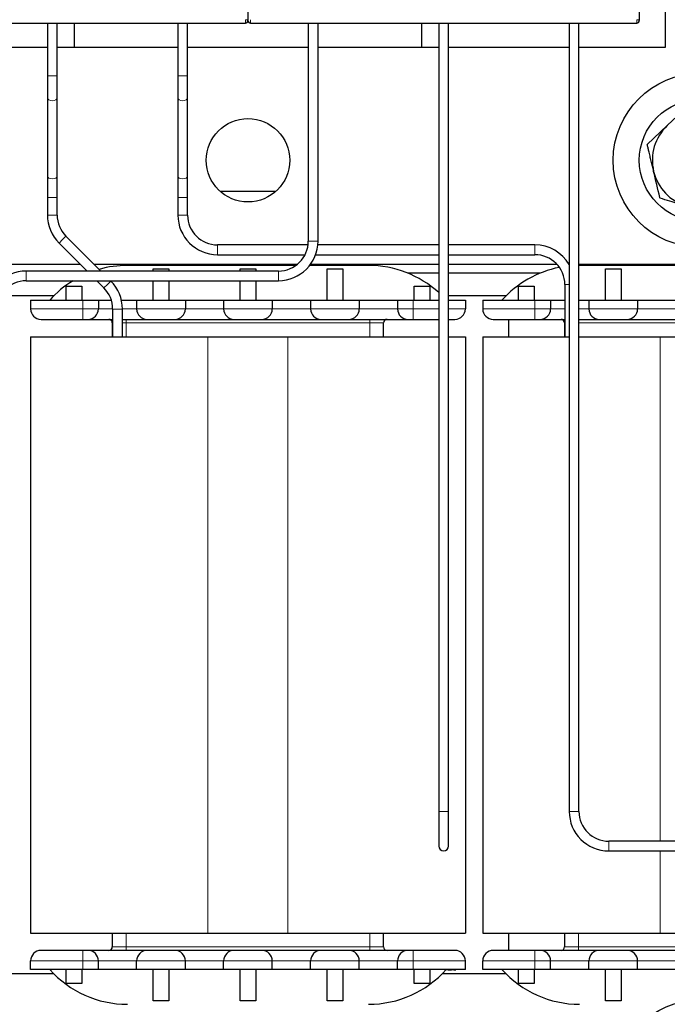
# Model space of a CAD drawing. Header units: millimetres. Extents: x 5 to 418, y 2 to 292.
# Tile 11 of 41: x 97 to 116, y 189 to 218. Entities that reach past the tile are written whole.
import ezdxf

# ---------------------------------------------------------------- set-up
doc = ezdxf.new("R2010")
doc.units = ezdxf.units.MM
doc.layers.add('SLD-0', color=7, linetype='Continuous')
doc.styles.add('SLDTEXTSTYLE0', font='TXT', dxfattribs={"width": 0.605})
doc.dimstyles.new('SLDDIMSTYLE0', dxfattribs={"dimtxt": 3.5, "dimasz": 3.302, "dimexe": 0, "dimexo": 0.0625, "dimgap": 0.875, "dimtad": 1, "dimlfac": 2, "dimrnd": 1e-09, "dimzin": 12, "dimdsep": 46, "dimtxsty": 'SLDTEXTSTYLE0', "dimsah": 1, "dimcen": 0.09, "dimadec": 0, "dimazin": 3, "dimtfac": 1, "dimtofl": 0, "dimtmove": 0, "dimatfit": 3, "dimfxl": 1, "dimfrac": 2, "dimtolj": 1, "dimtzin": 12, "dimarcsym": 0})

# ---------------------------------------------------------------- blocks, each defined once
blk = doc.blocks.new('_D_1')
at = {"layer": 'SLD-0', "color": 7}
for p, q in [((114.137, 233.98), (139.221, 233.98)), ((138.221, 175.08), (138.221, 233.98)), ((128.512, 175.08), (139.221, 175.08))]:
    blk.add_line(p, q, dxfattribs=at)
for points in [[(138.221, 233.98), (137.713, 230.678), (138.729, 230.678)], [(138.221, 175.08), (138.729, 178.382), (137.713, 178.382)]]:
    blk.add_solid(points, dxfattribs=at)
at = {"layer": 'SLD-0', "color": 7, "insert": (133.71, 198.514), "char_height": 3.5, "attachment_point": 1, "rotation": 90, "style": 'SLDTEXTSTYLE0'}
blk.add_mtext('117,8', dxfattribs=at)

msp = doc.modelspace()

# ---------------------------------------------------------------- linework, layer by layer
at = {"color": 7, "linetype": 'Continuous', "lineweight": 25}
for p, q in [((103.512, 228.7658), (103.512, 217.5229)), ((114.762, 228.7658), (114.762, 217.5229)), ((115.512, 216.7298), (115.512, 220.7298)), ((92.337, 217.4229), (103.437, 217.4229)), ((97.747, 217.4229), (97.747, 215.9048)), ((98.027, 215.9048), (98.027, 217.4229)), ((98.512, 217.4229), (98.512, 216.7298)), ((101.497, 217.4229), (101.497, 215.9048)), ((101.777, 215.9048), (101.777, 217.4229)), ((103.587, 217.4229), (114.687, 217.4229)), ((105.247, 217.4229), (105.247, 211.1548)), ((105.527, 211.1548), (105.527, 217.4229)), ((108.512, 216.7298), (108.512, 217.4229)), ((108.997, 217.4229), (108.997, 194.7548)), ((109.277, 194.7548), (109.277, 217.4229)), ((112.747, 217.4229), (112.747, 194.7548)), ((113.027, 194.7548), (113.027, 217.4229)), ((94.277, 216.7298), (97.747, 216.7298)), ((98.027, 216.7298), (101.497, 216.7298)), ((101.777, 216.7298), (105.247, 216.7298)), ((105.527, 216.7298), (108.997, 216.7298)), ((109.277, 216.7298), (112.747, 216.7298)), ((113.027, 216.7298), (115.512, 216.7298)), ((97.747, 215.9048), (97.747, 215.2777)), ((98.027, 215.2777), (98.027, 215.9048)), ((101.497, 215.9048), (101.497, 215.2777)), ((101.777, 215.2777), (101.777, 215.9048)), ((97.747, 215.2777), (97.747, 213.0319)), ((98.027, 213.0319), (98.027, 215.2777)), ((101.497, 215.2777), (101.497, 213.0319)), ((101.777, 213.0319), (101.777, 215.2777)), ((116.1439, 215.0242), (115.5671, 214.4787)), ((115.5671, 214.4787), (114.9904, 213.9332)), ((97.747, 213.0319), (97.747, 212.4048)), ((98.027, 212.4048), (98.027, 213.0319)), ((101.497, 213.0319), (101.497, 212.4048)), ((101.777, 212.4048), (101.777, 213.0319)), ((97.747, 212.4048), (97.747, 211.9048)), ((98.027, 211.9048), (98.027, 212.4048)), ((101.497, 212.4048), (101.497, 211.9048)), ((101.777, 211.9048), (101.777, 212.4048)), ((104.3057, 212.5798), (102.7183, 212.5798)), ((99.2808, 210.2948), (98.2789, 211.2967)), ((98.0809, 211.0987), (98.8848, 210.2948)), ((105.2399, 211.0448), (102.637, 211.0448)), ((108.997, 211.0448), (105.5217, 211.0448)), ((111.762, 211.0448), (109.277, 211.0448)), ((102.637, 210.7648), (105.1535, 210.7648)), ((105.4582, 210.7648), (108.997, 210.7648)), ((109.277, 210.7648), (111.762, 210.7648)), ((98.6998, 210.4798), (87.1225, 210.4798)), ((104.9199, 210.4798), (99.0958, 210.4798)), ((104.8866, 210.4548), (100.0478, 210.4548)), ((100.262, 210.4798), (100.262, 210.4548)), ((106.9762, 210.4548), (105.2868, 210.4548)), ((108.997, 210.4798), (105.3057, 210.4798)), ((106.762, 210.4548), (106.762, 210.4798)), ((112.4015, 210.4798), (109.277, 210.4798)), ((112.747, 210.4798), (112.7464, 210.4798)), ((122.262, 210.4798), (113.027, 210.4798)), ((119.9762, 210.4548), (113.0478, 210.4548)), ((113.262, 210.4798), (113.262, 210.4548)), ((104.387, 210.2948), (97.137, 210.2948)), ((100.787, 210.2948), (100.787, 210.3548)), ((100.787, 210.3548), (101.237, 210.3548)), ((101.237, 210.3548), (101.237, 210.2948)), ((103.287, 210.3548), (103.737, 210.3548)), ((103.287, 210.2948), (103.287, 210.3548)), ((103.737, 210.3548), (103.737, 210.2948)), ((105.787, 209.4548), (105.787, 210.3548)), ((105.787, 210.3548), (106.237, 210.3548)), ((106.237, 210.3548), (106.237, 209.4548)), ((108.997, 210.2298), (108.1162, 210.2298)), ((111.9079, 210.2298), (109.277, 210.2298)), ((113.787, 209.4548), (113.787, 210.3548)), ((113.787, 210.3548), (114.237, 210.3548)), ((114.237, 210.3548), (114.237, 209.4548)), ((97.137, 210.0148), (104.387, 210.0148)), ((98.287, 209.8548), (98.737, 209.8548)), ((98.287, 209.4548), (98.287, 209.8548)), ((98.737, 209.8548), (98.737, 209.4548)), ((99.1648, 210.0148), (99.3701, 209.8095)), ((99.5681, 210.0075), (99.5608, 210.0148)), ((100.787, 209.4548), (100.787, 210.0148)), ((101.237, 210.0148), (101.237, 209.4548)), ((103.287, 209.4548), (103.287, 210.0148)), ((103.737, 210.0148), (103.737, 209.4548)), ((108.287, 209.4548), (108.287, 209.8548)), ((108.287, 209.8548), (108.737, 209.8548)), ((108.737, 209.8548), (108.737, 209.4548)), ((111.287, 209.8548), (111.737, 209.8548)), ((111.287, 209.4548), (111.287, 209.8548)), ((111.737, 209.8548), (111.737, 209.4548)), ((112.622, 209.9048), (112.622, 208.4048)), ((97.9301, 209.5798), (96.3894, 209.5798)), ((110.9301, 209.5798), (109.277, 209.5798)), ((97.262, 209.4548), (97.262, 209.2048)), ((97.262, 209.4548), (98.762, 209.4548)), ((98.762, 209.4548), (99.212, 209.4548)), ((99.212, 209.4548), (99.212, 209.2048)), ((99.212, 209.4548), (99.5838, 209.4548)), ((99.8735, 209.4548), (100.312, 209.4548)), ((100.312, 209.4548), (100.312, 209.2048)), ((100.312, 209.4548), (101.712, 209.4548)), ((101.712, 209.4548), (101.712, 209.2048)), ((101.712, 209.4548), (102.812, 209.4548)), ((102.812, 209.4548), (102.812, 209.2048)), ((102.812, 209.4548), (104.212, 209.4548)), ((104.212, 209.4548), (104.212, 209.2048)), ((104.212, 209.4548), (105.312, 209.4548)), ((105.312, 209.4548), (105.312, 209.2048)), ((105.312, 209.4548), (106.712, 209.4548)), ((106.712, 209.4548), (106.712, 209.2048)), ((106.712, 209.4548), (107.812, 209.4548)), ((107.812, 209.4548), (107.812, 209.2048)), ((107.812, 209.4548), (108.262, 209.4548)), ((108.262, 209.4548), (108.997, 209.4548)), ((109.277, 209.4548), (109.762, 209.4548)), ((109.762, 209.4548), (109.762, 209.2048)), ((110.262, 209.4548), (110.262, 209.2048)), ((110.262, 209.4548), (111.762, 209.4548)), ((111.762, 209.4548), (112.212, 209.4548)), ((112.212, 209.4548), (112.212, 209.2048)), ((112.212, 209.4548), (112.622, 209.4548)), ((113.027, 209.4548), (113.312, 209.4548)), ((113.312, 209.4548), (113.312, 209.2048)), ((113.312, 209.4548), (114.712, 209.4548)), ((114.712, 209.4548), (114.712, 209.2048)), ((114.712, 209.4548), (115.812, 209.4548)), ((99.622, 209.2014), (99.622, 208.4048)), ((99.902, 208.4048), (99.902, 209.2014)), ((98.762, 208.9048), (98.912, 208.9048)), ((99.612, 208.8048), (99.612, 208.4048)), ((107.412, 208.4048), (107.412, 208.8048)), ((108.112, 208.9048), (108.262, 208.9048)), ((111.012, 208.4048), (111.012, 208.9048)), ((111.762, 208.9048), (111.912, 208.9048)), ((112.612, 208.8048), (112.612, 208.4048)), ((97.262, 208.4048), (97.262, 191.2548)), ((97.262, 208.4048), (102.362, 208.4048)), ((102.362, 208.4048), (104.662, 208.4048)), ((104.662, 208.4048), (108.997, 208.4048)), ((109.277, 208.4048), (109.762, 208.4048)), ((109.762, 208.4048), (109.762, 191.2548)), ((110.262, 208.4048), (110.262, 191.2548)), ((110.262, 208.4048), (112.747, 208.4048)), ((113.012, 208.4048), (115.362, 208.4048)), ((115.362, 208.4048), (117.662, 208.4048)), ((108.997, 194.7548), (108.997, 193.7548)), ((109.277, 193.7548), (109.277, 194.7548)), ((121.637, 193.8948), (113.887, 193.8948)), ((113.887, 193.6148), (121.637, 193.6148)), ((97.262, 191.2548), (102.362, 191.2548)), ((99.612, 191.2548), (99.612, 190.8548)), ((102.362, 191.2548), (104.662, 191.2548)), ((104.662, 191.2548), (109.762, 191.2548)), ((107.412, 190.8548), (107.412, 191.2548)), ((110.262, 191.2548), (115.362, 191.2548)), ((111.012, 190.7548), (111.012, 191.2548)), ((112.612, 191.2548), (112.612, 190.8548)), ((115.362, 191.2548), (117.662, 191.2548)), ((98.912, 190.7548), (98.762, 190.7548)), ((108.262, 190.7548), (108.112, 190.7548)), ((111.912, 190.7548), (111.762, 190.7548)), ((97.262, 190.2048), (97.262, 190.4548)), ((99.212, 190.2048), (99.212, 190.4548)), ((100.312, 190.2048), (100.312, 190.4548)), ((101.712, 190.2048), (101.712, 190.4548)), ((102.812, 190.2048), (102.812, 190.4548)), ((104.212, 190.2048), (104.212, 190.4548)), ((105.312, 190.2048), (105.312, 190.4548)), ((106.712, 190.2048), (106.712, 190.4548)), ((107.812, 190.2048), (107.812, 190.4548)), ((109.762, 190.2048), (109.762, 190.4548)), ((110.262, 190.2048), (110.262, 190.4548)), ((112.212, 190.2048), (112.212, 190.4548)), ((113.312, 190.2048), (113.312, 190.4548)), ((114.712, 190.2048), (114.712, 190.4548)), ((97.9301, 190.0798), (96.0939, 190.0798)), ((98.762, 190.2048), (97.262, 190.2048)), ((98.287, 189.8048), (98.287, 190.2048)), ((98.737, 190.2048), (98.737, 189.8048)), ((99.212, 190.2048), (98.762, 190.2048)), ((100.312, 190.2048), (99.212, 190.2048)), ((101.712, 190.2048), (100.312, 190.2048)), ((100.787, 189.3048), (100.787, 190.2048)), ((101.237, 190.2048), (101.237, 189.3048)), ((102.812, 190.2048), (101.712, 190.2048)), ((104.212, 190.2048), (102.812, 190.2048)), ((103.287, 189.3048), (103.287, 190.2048)), ((103.737, 190.2048), (103.737, 189.3048)), ((105.312, 190.2048), (104.212, 190.2048)), ((106.712, 190.2048), (105.312, 190.2048)), ((105.787, 189.3048), (105.787, 190.2048)), ((106.237, 190.2048), (106.237, 189.3048)), ((107.812, 190.2048), (106.712, 190.2048)), ((108.262, 190.2048), (107.812, 190.2048)), ((109.762, 190.2048), (108.262, 190.2048)), ((108.287, 189.8048), (108.287, 190.2048)), ((108.737, 190.2048), (108.737, 189.8048)), ((110.9301, 190.0798), (109.0939, 190.0798)), ((109.2698, 190.1917), (109.2006, 190.1917)), ((109.2698, 190.2048), (109.2698, 190.1917)), ((109.2698, 190.1917), (109.2793, 190.1917)), ((109.2793, 190.2048), (109.2793, 190.1917)), ((109.2793, 190.1917), (109.2856, 190.1917)), ((109.2856, 190.2048), (109.2856, 190.1917)), ((109.2856, 190.1917), (109.2887, 190.1917)), ((109.2887, 190.2048), (109.2887, 190.1917)), ((109.2887, 190.1917), (109.2919, 190.1917)), ((109.2919, 190.1917), (109.295, 190.1917)), ((109.295, 190.2048), (109.295, 190.1917)), ((109.295, 190.1917), (109.2982, 190.1917)), ((109.2982, 190.1917), (109.3013, 190.1917)), ((109.3013, 190.2048), (109.3013, 190.1917)), ((109.3013, 190.1917), (109.3045, 190.1917)), ((109.3045, 190.1917), (109.3077, 190.1917)), ((109.3077, 190.2048), (109.3077, 190.1917)), ((109.3077, 190.1917), (109.3392, 190.1917)), ((109.3392, 190.1917), (109.3676, 190.1917)), ((109.3676, 190.2048), (109.3676, 190.1917)), ((109.4282, 190.1917), (109.3676, 190.1917)), ((109.4282, 190.1917), (109.4885, 190.1917)), ((109.4885, 190.1917), (109.4885, 190.2048)), ((111.762, 190.2048), (110.262, 190.2048)), ((111.287, 189.8048), (111.287, 190.2048)), ((111.737, 190.2048), (111.737, 189.8048)), ((112.212, 190.2048), (111.762, 190.2048)), ((113.312, 190.2048), (112.212, 190.2048)), ((114.712, 190.2048), (113.312, 190.2048)), ((113.787, 189.3048), (113.787, 190.2048)), ((114.237, 190.2048), (114.237, 189.3048)), ((115.812, 190.2048), (114.712, 190.2048)), ((98.737, 189.8048), (98.287, 189.8048)), ((108.737, 189.8048), (108.287, 189.8048)), ((111.737, 189.8048), (111.287, 189.8048)), ((101.237, 189.3048), (100.787, 189.3048)), ((103.737, 189.3048), (103.287, 189.3048)), ((106.237, 189.3048), (105.787, 189.3048)), ((114.237, 189.3048), (113.787, 189.3048))]:
    msp.add_line(p, q, dxfattribs=at)
at = {"color": 7, "linetype": 'Continuous', "lineweight": 18}
for p, q in [((103.437, 217.5229), (103.437, 217.4229)), ((103.512, 217.5229), (103.437, 217.5229)), ((103.587, 217.5229), (103.587, 217.4229)), ((114.687, 217.5229), (114.687, 217.4229)), ((114.762, 217.5229), (114.687, 217.5229)), ((97.747, 215.9048), (97.887, 215.9048)), ((97.887, 215.9048), (98.027, 215.9048)), ((101.497, 215.9048), (101.637, 215.9048)), ((101.637, 215.9048), (101.777, 215.9048)), ((97.747, 212.4048), (97.887, 212.4048)), ((97.887, 212.4048), (98.027, 212.4048)), ((101.497, 212.4048), (101.637, 212.4048)), ((101.637, 212.4048), (101.777, 212.4048)), ((97.747, 211.9048), (97.887, 211.9048)), ((97.887, 211.9048), (98.027, 211.9048)), ((101.497, 211.9048), (101.637, 211.9048)), ((101.637, 211.9048), (101.777, 211.9048)), ((98.1799, 211.1977), (98.2789, 211.2967)), ((98.0809, 211.0987), (98.1799, 211.1977)), ((102.637, 210.9048), (102.637, 211.0448)), ((105.247, 211.1548), (105.527, 211.1548)), ((111.762, 210.9048), (111.762, 211.0448)), ((102.637, 210.7648), (102.637, 210.9048)), ((111.762, 210.7648), (111.762, 210.9048)), ((97.137, 210.2948), (97.137, 210.0148)), ((104.387, 210.2948), (104.387, 210.0148)), ((99.3701, 209.8095), (99.4691, 209.9085)), ((99.4691, 209.9085), (99.5681, 210.0075)), ((112.622, 209.9048), (112.747, 209.9048)), ((98.762, 209.4548), (98.762, 209.2048)), ((108.262, 209.4548), (108.262, 209.2048)), ((111.762, 209.4548), (111.762, 209.2048)), ((97.262, 209.2048), (98.762, 209.2048)), ((98.762, 209.2048), (98.762, 208.9048)), ((98.762, 209.2048), (99.212, 209.2048)), ((99.622, 209.2048), (99.212, 209.2048)), ((99.622, 209.2014), (99.762, 209.2014)), ((99.762, 209.2014), (99.902, 209.2014)), ((100.312, 209.2048), (99.902, 209.2048)), ((100.312, 209.2048), (101.712, 209.2048)), ((102.812, 209.2048), (101.712, 209.2048)), ((102.812, 209.2048), (104.212, 209.2048)), ((105.312, 209.2048), (104.212, 209.2048)), ((105.312, 209.2048), (106.712, 209.2048)), ((107.812, 209.2048), (106.712, 209.2048)), ((107.812, 209.2048), (108.262, 209.2048)), ((108.262, 209.2048), (108.262, 208.9048)), ((108.262, 209.2048), (108.997, 209.2048)), ((109.277, 209.2048), (109.762, 209.2048)), ((110.262, 209.2048), (111.762, 209.2048)), ((111.762, 209.2048), (111.762, 208.9048)), ((111.762, 209.2048), (112.212, 209.2048)), ((112.622, 209.2048), (112.212, 209.2048)), ((113.312, 209.2048), (113.027, 209.2048)), ((113.312, 209.2048), (114.712, 209.2048)), ((115.812, 209.2048), (114.712, 209.2048)), ((99.622, 208.8048), (99.612, 208.8048)), ((100.012, 208.8048), (99.902, 208.8048)), ((100.012, 208.9048), (100.012, 208.8048)), ((107.012, 208.8048), (100.012, 208.8048)), ((100.012, 208.4048), (100.012, 208.8048)), ((107.012, 208.9048), (107.012, 208.8048)), ((107.412, 208.8048), (107.012, 208.8048)), ((107.012, 208.8048), (107.012, 208.4048)), ((112.622, 208.8048), (112.612, 208.8048)), ((120.012, 208.8048), (113.027, 208.8048)), ((102.362, 208.4048), (102.362, 191.2548)), ((104.662, 208.4048), (104.662, 191.2548)), ((115.362, 208.4048), (115.362, 193.8948)), ((108.997, 194.7548), (109.277, 194.7548)), ((112.747, 194.7548), (112.887, 194.7548)), ((112.887, 194.7548), (113.027, 194.7548)), ((113.887, 193.7548), (113.887, 193.8948)), ((113.887, 193.6148), (113.887, 193.7548)), ((115.362, 193.6148), (115.362, 191.2548)), ((100.012, 190.8548), (100.012, 191.2548)), ((107.012, 191.2548), (107.012, 190.8548)), ((113.012, 190.8548), (113.012, 191.2548)), ((98.762, 190.4548), (98.762, 190.7548)), ((99.612, 190.8548), (100.012, 190.8548)), ((100.012, 190.7548), (100.012, 190.8548)), ((100.012, 190.8548), (107.012, 190.8548)), ((107.012, 190.7548), (107.012, 190.8548)), ((107.012, 190.8548), (107.412, 190.8548)), ((108.262, 190.4548), (108.262, 190.7548)), ((111.762, 190.4548), (111.762, 190.7548)), ((112.612, 190.8548), (113.012, 190.8548)), ((113.012, 190.7548), (113.012, 190.8548)), ((113.012, 190.8548), (120.012, 190.8548)), ((98.762, 190.4548), (97.262, 190.4548)), ((99.212, 190.4548), (98.762, 190.4548)), ((98.762, 190.2048), (98.762, 190.4548)), ((99.212, 190.4548), (100.312, 190.4548)), ((101.712, 190.4548), (100.312, 190.4548)), ((101.712, 190.4548), (102.812, 190.4548)), ((104.212, 190.4548), (102.812, 190.4548)), ((104.212, 190.4548), (105.312, 190.4548)), ((106.712, 190.4548), (105.312, 190.4548)), ((106.712, 190.4548), (107.812, 190.4548)), ((108.262, 190.4548), (107.812, 190.4548)), ((109.762, 190.4548), (108.262, 190.4548)), ((108.262, 190.2048), (108.262, 190.4548)), ((111.762, 190.4548), (110.262, 190.4548)), ((112.212, 190.4548), (111.762, 190.4548)), ((111.762, 190.2048), (111.762, 190.4548)), ((112.212, 190.4548), (113.312, 190.4548)), ((114.712, 190.4548), (113.312, 190.4548)), ((114.712, 190.4548), (115.812, 190.4548)), ((109.2919, 190.2048), (109.2919, 190.1917)), ((109.2982, 190.2048), (109.2982, 190.1917)), ((109.3045, 190.2048), (109.3045, 190.1917)), ((109.3392, 190.2048), (109.3392, 190.1917)), ((109.4282, 190.2048), (109.4282, 190.1917))]:
    msp.add_line(p, q, dxfattribs=at)
at = {"color": 7, "linetype": 'Continuous', "lineweight": 18, "flags": 128}
for points in [[(97.747, 215.2777), (97.7577, 215.2441), (97.788, 215.2156), (97.8334, 215.1966), (97.887, 215.1899)], [(97.887, 215.1899), (97.9406, 215.1966), (97.986, 215.2156), (98.0164, 215.2441), (98.027, 215.2777)], [(101.497, 215.2777), (101.5077, 215.2441), (101.538, 215.2156), (101.5834, 215.1966), (101.637, 215.1899)], [(101.637, 215.1899), (101.6906, 215.1966), (101.736, 215.2156), (101.7664, 215.2441), (101.777, 215.2777)], [(97.747, 213.0319), (97.7577, 212.9983), (97.788, 212.9698), (97.8334, 212.9508), (97.887, 212.9441)], [(97.887, 212.9441), (97.9406, 212.9508), (97.986, 212.9698), (98.0164, 212.9983), (98.027, 213.0319)], [(101.497, 213.0319), (101.5077, 212.9983), (101.538, 212.9698), (101.5834, 212.9508), (101.637, 212.9441)], [(101.637, 212.9441), (101.6906, 212.9508), (101.736, 212.9698), (101.7664, 212.9983), (101.777, 213.0319)]]:
    msp.add_lwpolyline(points, dxfattribs=at)
at = {"color": 7, "linetype": 'Continuous', "lineweight": 25}
for centre, radius in [((116.512, 213.4798), 2.5), ((116.512, 213.4798), 1.75), ((103.512, 213.4798), 1.2), ((116.512, 186.8298), 2.5)]:
    msp.add_circle(centre, radius, dxfattribs=at)
for centre, radius, start, end in [((103.437, 217.4979), 0.075, 270, 0.00011), ((103.587, 217.4979), 0.075, 179.99989, 270), ((114.687, 217.4979), 0.075, 270, 0.00011), ((116.512, 213.4798), 1.375, 133.40718, 193.40718), ((116.512, 213.4798), 1.375, 193.40718, 253.40718), ((98.887, 211.9048), 1.14, 180, 225), ((98.887, 211.9048), 0.86, 180, 225), ((102.637, 211.9048), 1.14, 180, 270), ((102.637, 211.9048), 0.86, 180, 270), ((104.387, 211.1548), 0.86, 270, 0), ((104.387, 211.1548), 1.14, 270, 0), ((111.762, 209.9048), 1.14, 30.2906, 90), ((111.762, 209.9048), 0.86, 0, 90), ((100.0478, 207.4548), 3, 90, 105.75044), ((106.9762, 207.4548), 3, 47.6555, 90), ((97.137, 209.1548), 1.14, 90, 180), ((113.0478, 207.4548), 3, 101.17092, 138.18969), ((97.137, 209.1548), 0.86, 90, 180), ((100.0478, 207.4548), 3, 121.42391, 138.18969), ((98.762, 209.2014), 1.14, 0, 45), ((98.762, 209.2014), 0.86, 0, 45), ((97.562, 209.2048), 0.3, 180, 270), ((98.912, 209.2048), 0.3, 270, 0), ((100.612, 209.2048), 0.3, 180, 270), ((101.412, 209.2048), 0.3, 270, 0), ((103.112, 209.2048), 0.3, 180, 270), ((103.912, 209.2048), 0.3, 270, 0), ((105.612, 209.2048), 0.3, 180, 270), ((106.412, 209.2048), 0.3, 270, 0), ((108.112, 209.2048), 0.3, 180, 270), ((109.462, 209.2048), 0.3, 270, 0), ((110.562, 209.2048), 0.3, 180, 270), ((111.912, 209.2048), 0.3, 270, 0), ((113.612, 209.2048), 0.3, 180, 270), ((114.412, 209.2048), 0.3, 270, 0), ((99.512, 208.8048), 0.1, 0, 90), ((107.512, 208.8048), 0.1, 90, 180), ((112.512, 208.8048), 0.1, 0, 90), ((113.887, 194.7548), 1.14, 180, 270), ((113.887, 194.7548), 0.86, 180, 270), ((109.137, 193.7548), 0.14, 180, 0), ((97.562, 190.4548), 0.3, 90, 180), ((98.912, 190.4548), 0.3, 0, 90), ((99.512, 190.8548), 0.1, 270, 0), ((100.612, 190.4548), 0.3, 90, 180), ((101.412, 190.4548), 0.3, 0, 90), ((103.112, 190.4548), 0.3, 90, 180), ((103.912, 190.4548), 0.3, 0, 90), ((105.612, 190.4548), 0.3, 90, 180), ((106.412, 190.4548), 0.3, 0, 90), ((107.512, 190.8548), 0.1, 180, 270), ((108.112, 190.4548), 0.3, 90, 180), ((109.462, 190.4548), 0.3, 0, 90), ((110.562, 190.4548), 0.3, 90, 180), ((111.912, 190.4548), 0.3, 0, 90), ((112.512, 190.8548), 0.1, 270, 0), ((113.612, 190.4548), 0.3, 90, 180), ((114.412, 190.4548), 0.3, 0, 90), ((100.0478, 192.2048), 3, 221.81031, 270), ((106.9762, 192.2048), 3, 270, 318.18969), ((113.0478, 192.2048), 3, 221.81031, 270)]:
    msp.add_arc(centre, radius, start, end, dxfattribs=at)
for points, knots in [([(103.512, 217.5229), (103.512, 217.5196), (103.512, 217.5131), (103.512, 217.5062), (103.512, 217.502), (103.512, 217.4987), (103.512, 217.4982), (103.512, 217.4979)], [0, 0, 0, 0, 0.2491729, 0.4989908, 0.6241161, 0.7460589, 1, 1, 1, 1]), ([(103.512, 217.5229), (103.512, 217.5196), (103.512, 217.5131), (103.512, 217.5048), (103.512, 217.499), (103.512, 217.4983), (103.512, 217.4979)], [0, 0, 0, 0, 0.2499989, 0.4999985, 0.7499989, 1, 1, 1, 1]), ([(114.762, 217.5229), (114.762, 217.5196), (114.762, 217.5131), (114.762, 217.5048), (114.762, 217.499), (114.762, 217.4983), (114.762, 217.4979)], [0, 0, 0, 0, 0.2499989, 0.4999985, 0.7499989, 1, 1, 1, 1]), ([(115.1745, 213.161), (115.1687, 213.1853), (115.1571, 213.234), (115.1397, 213.3069), (115.1223, 213.3799), (115.1049, 213.4529), (115.0875, 213.526), (115.0643, 213.6234), (115.0394, 213.7278), (115.0128, 213.8391), (114.9979, 213.9018), (114.9904, 213.9332)], [0, 0, 0, 0, 0.0939161, 0.1878689, 0.2819291, 0.3760236, 0.4704761, 0.5649586, 0.7541071, 0.8770336, 1, 1, 1, 1]), ([(115.3586, 212.3888), (115.3567, 212.3967), (115.296, 212.6512), (115.2343, 212.9101), (115.1745, 213.161)], [0, 0, 0, 0, 0.0310695, 1, 1, 1, 1]), ([(116.1194, 212.1621), (115.9602, 212.2095), (115.7049, 212.2855), (115.4533, 212.3605), (115.3586, 212.3888)], [0, 0, 0, 0, 0.6233586, 1, 1, 1, 1]), ([(97.562, 208.9048), (97.5781, 208.9048), (97.603, 208.9048), (97.7524, 208.9048), (97.9074, 208.9048), (98.0984, 208.9048), (98.3781, 208.9048), (98.6111, 208.9048), (98.762, 208.9048)], [0, 0, 0, 0, 0.2394429, 0.3696501, 0.4999999, 0.6302072, 0.7605571, 1, 1, 1, 1]), ([(98.912, 208.9048), (98.9234, 208.9048), (98.941, 208.9048), (99.0469, 208.9048), (99.1566, 208.9048), (99.2922, 208.9048), (99.4466, 208.9048), (99.5632, 208.9048), (99.622, 208.9048)], [0, 0, 0, 0, 0.2681752, 0.4139739, 0.5599981, 0.7057969, 0.8518212, 1, 1, 1, 1]), ([(99.902, 208.9048), (99.9608, 208.9048), (100.0774, 208.9048), (100.2317, 208.9048), (100.3673, 208.9048), (100.4771, 208.9048), (100.583, 208.9048), (100.6006, 208.9048), (100.612, 208.9048)], [0, 0, 0, 0, 0.1481788, 0.2939775, 0.4400017, 0.5858005, 0.7318248, 1, 1, 1, 1]), ([(100.612, 208.9048), (100.6174, 208.9048), (100.6257, 208.9048), (100.6755, 208.9048), (100.7271, 208.9048), (100.7908, 208.9048), (100.884, 208.9048), (101.012, 208.9048), (101.1399, 208.9048), (101.2332, 208.9048), (101.2968, 208.9048), (101.3485, 208.9048), (101.3983, 208.9048), (101.4066, 208.9048), (101.412, 208.9048)], [0, 0, 0, 0, 0.1197215, 0.1847537, 0.2499999, 0.3150322, 0.3802785, 0.5, 0.6197215, 0.6847537, 0.7499999, 0.8150322, 0.8802785, 1, 1, 1, 1]), ([(101.412, 208.9048), (101.4234, 208.9048), (101.441, 208.9048), (101.5469, 208.9048), (101.6567, 208.9048), (101.7919, 208.9048), (101.99, 208.9048), (102.262, 208.9048), (102.5339, 208.9048), (102.732, 208.9048), (102.8672, 208.9048), (102.9771, 208.9048), (103.083, 208.9048), (103.1006, 208.9048), (103.112, 208.9048)], [0, 0, 0, 0, 0.1197215, 0.1848104, 0.25, 0.3150889, 0.3802785, 0.5, 0.6197215, 0.6848104, 0.75, 0.8150889, 0.8802785, 1, 1, 1, 1]), ([(103.112, 208.9048), (103.1174, 208.9048), (103.1257, 208.9048), (103.1755, 208.9048), (103.2271, 208.9048), (103.2908, 208.9048), (103.384, 208.9048), (103.512, 208.9048), (103.6399, 208.9048), (103.7332, 208.9048), (103.7968, 208.9048), (103.8485, 208.9048), (103.8983, 208.9048), (103.9066, 208.9048), (103.912, 208.9048)], [0, 0, 0, 0, 0.1197215, 0.1847537, 0.2499999, 0.3150322, 0.3802785, 0.5, 0.6197215, 0.6847537, 0.7499999, 0.8150322, 0.8802785, 1, 1, 1, 1]), ([(103.912, 208.9048), (103.9234, 208.9048), (103.941, 208.9048), (104.0469, 208.9048), (104.1567, 208.9048), (104.2919, 208.9048), (104.49, 208.9048), (104.762, 208.9048), (105.0339, 208.9048), (105.232, 208.9048), (105.3672, 208.9048), (105.4771, 208.9048), (105.583, 208.9048), (105.6006, 208.9048), (105.612, 208.9048)], [0, 0, 0, 0, 0.1197215, 0.1848104, 0.25, 0.3150889, 0.3802785, 0.5, 0.6197215, 0.6848104, 0.75, 0.8150889, 0.8802785, 1, 1, 1, 1]), ([(105.612, 208.9048), (105.6174, 208.9048), (105.6257, 208.9048), (105.6755, 208.9048), (105.7271, 208.9048), (105.7908, 208.9048), (105.884, 208.9048), (106.012, 208.9048), (106.1399, 208.9048), (106.2332, 208.9048), (106.2968, 208.9048), (106.3485, 208.9048), (106.3983, 208.9048), (106.4066, 208.9048), (106.412, 208.9048)], [0, 0, 0, 0, 0.1197215, 0.1847537, 0.2499999, 0.3150322, 0.3802785, 0.5, 0.6197215, 0.6847537, 0.7499999, 0.8150322, 0.8802785, 1, 1, 1, 1]), ([(106.412, 208.9048), (106.4234, 208.9048), (106.441, 208.9048), (106.5469, 208.9048), (106.6567, 208.9048), (106.7919, 208.9048), (106.99, 208.9048), (107.262, 208.9048), (107.5339, 208.9048), (107.732, 208.9048), (107.8672, 208.9048), (107.9771, 208.9048), (108.083, 208.9048), (108.1006, 208.9048), (108.112, 208.9048)], [0, 0, 0, 0, 0.1197215, 0.1848104, 0.25, 0.3150889, 0.3802785, 0.5, 0.6197215, 0.6848104, 0.75, 0.8150889, 0.8802785, 1, 1, 1, 1]), ([(108.262, 208.9048), (108.412, 208.9048), (108.6437, 208.9048), (108.8852, 208.9048), (108.9721, 208.9048), (108.997, 208.9048)], [0, 0, 0, 0, 0.5674216, 0.8759809, 1, 1, 1, 1]), ([(109.277, 208.9048), (109.3139, 208.9048), (109.4263, 208.9048), (109.4477, 208.9048), (109.462, 208.9048)], [0, 0, 0, 0, 0.3275031, 1, 1, 1, 1]), ([(110.562, 208.9048), (110.5781, 208.9048), (110.603, 208.9048), (110.7524, 208.9048), (110.9074, 208.9048), (111.0984, 208.9048), (111.3781, 208.9048), (111.6111, 208.9048), (111.762, 208.9048)], [0, 0, 0, 0, 0.2394429, 0.3696501, 0.4999999, 0.6302072, 0.7605571, 1, 1, 1, 1]), ([(111.912, 208.9048), (111.9234, 208.9048), (111.941, 208.9048), (112.0469, 208.9048), (112.1566, 208.9048), (112.2922, 208.9048), (112.4466, 208.9048), (112.5632, 208.9048), (112.622, 208.9048)], [0, 0, 0, 0, 0.2681752, 0.4139739, 0.5599981, 0.7057969, 0.8518212, 1, 1, 1, 1]), ([(113.012, 208.9048), (113.0332, 208.9048), (113.1117, 208.9048), (113.2313, 208.9048), (113.3674, 208.9048), (113.4771, 208.9048), (113.583, 208.9048), (113.6006, 208.9048), (113.612, 208.9048)], [0, 0, 0, 0, 0.0595064, 0.2204823, 0.3817073, 0.5426833, 0.7039084, 1, 1, 1, 1]), ([(113.612, 208.9048), (113.6174, 208.9048), (113.6257, 208.9048), (113.6755, 208.9048), (113.7271, 208.9048), (113.7908, 208.9048), (113.884, 208.9048), (114.012, 208.9048), (114.1399, 208.9048), (114.2332, 208.9048), (114.2968, 208.9048), (114.3485, 208.9048), (114.3983, 208.9048), (114.4066, 208.9048), (114.412, 208.9048)], [0, 0, 0, 0, 0.1197215, 0.1847537, 0.2499999, 0.3150322, 0.3802785, 0.5, 0.6197215, 0.6847537, 0.7499999, 0.8150322, 0.8802785, 1, 1, 1, 1]), ([(114.412, 208.9048), (114.4234, 208.9048), (114.441, 208.9048), (114.5469, 208.9048), (114.6567, 208.9048), (114.7919, 208.9048), (114.99, 208.9048), (115.262, 208.9048), (115.5339, 208.9048), (115.732, 208.9048), (115.8672, 208.9048), (115.9771, 208.9048), (116.083, 208.9048), (116.1006, 208.9048), (116.112, 208.9048)], [0, 0, 0, 0, 0.1197215, 0.1848104, 0.25, 0.3150889, 0.3802785, 0.5, 0.6197215, 0.6848104, 0.75, 0.8150889, 0.8802785, 1, 1, 1, 1]), ([(98.762, 190.7548), (98.6111, 190.7548), (98.3781, 190.7548), (98.0985, 190.7548), (97.9076, 190.7548), (97.7525, 190.7548), (97.603, 190.7548), (97.5781, 190.7548), (97.562, 190.7548)], [0, 0, 0, 0, 0.2394429, 0.3696501, 0.4999999, 0.6302072, 0.7605571, 1, 1, 1, 1]), ([(100.612, 190.7548), (100.6006, 190.7548), (100.583, 190.7548), (100.4772, 190.7548), (100.3673, 190.7548), (100.2321, 190.7548), (100.034, 190.7548), (99.762, 190.7548), (99.4901, 190.7548), (99.292, 190.7548), (99.1568, 190.7548), (99.0469, 190.7548), (98.9411, 190.7548), (98.9234, 190.7548), (98.912, 190.7548)], [0, 0, 0, 0, 0.1197215, 0.1848104, 0.25, 0.3150889, 0.3802785, 0.5, 0.6197215, 0.6848104, 0.75, 0.8150889, 0.8802785, 1, 1, 1, 1]), ([(101.412, 190.7548), (101.4066, 190.7548), (101.3983, 190.7548), (101.3486, 190.7548), (101.2969, 190.7548), (101.2332, 190.7548), (101.14, 190.7548), (101.012, 190.7548), (100.8841, 190.7548), (100.7909, 190.7548), (100.7272, 190.7548), (100.6755, 190.7548), (100.6257, 190.7548), (100.6174, 190.7548), (100.612, 190.7548)], [0, 0, 0, 0, 0.1197215, 0.1847537, 0.2499999, 0.3150322, 0.3802785, 0.5, 0.6197215, 0.6847537, 0.7499999, 0.8150322, 0.8802785, 1, 1, 1, 1]), ([(103.112, 190.7548), (103.1006, 190.7548), (103.083, 190.7548), (102.9772, 190.7548), (102.8673, 190.7548), (102.7321, 190.7548), (102.534, 190.7548), (102.262, 190.7548), (101.9901, 190.7548), (101.792, 190.7548), (101.6568, 190.7548), (101.5469, 190.7548), (101.4411, 190.7548), (101.4234, 190.7548), (101.412, 190.7548)], [0, 0, 0, 0, 0.1197215, 0.1848104, 0.25, 0.3150889, 0.3802785, 0.5, 0.6197215, 0.6848104, 0.75, 0.8150889, 0.8802785, 1, 1, 1, 1]), ([(103.912, 190.7548), (103.9066, 190.7548), (103.8983, 190.7548), (103.8486, 190.7548), (103.7969, 190.7548), (103.7332, 190.7548), (103.64, 190.7548), (103.512, 190.7548), (103.3841, 190.7548), (103.2909, 190.7548), (103.2272, 190.7548), (103.1755, 190.7548), (103.1257, 190.7548), (103.1174, 190.7548), (103.112, 190.7548)], [0, 0, 0, 0, 0.1197215, 0.1847537, 0.2499999, 0.3150322, 0.3802785, 0.5, 0.6197215, 0.6847537, 0.7499999, 0.8150322, 0.8802785, 1, 1, 1, 1]), ([(105.612, 190.7548), (105.6006, 190.7548), (105.583, 190.7548), (105.4772, 190.7548), (105.3673, 190.7548), (105.2321, 190.7548), (105.034, 190.7548), (104.762, 190.7548), (104.4901, 190.7548), (104.292, 190.7548), (104.1568, 190.7548), (104.0469, 190.7548), (103.9411, 190.7548), (103.9234, 190.7548), (103.912, 190.7548)], [0, 0, 0, 0, 0.11972147, 0.18481037, 0.24999995, 0.3150889, 0.38027853, 0.5, 0.61972147, 0.68481037, 0.74999995, 0.8150889, 0.88027853, 1, 1, 1, 1]), ([(106.412, 190.7548), (106.4066, 190.7548), (106.3983, 190.7548), (106.3486, 190.7548), (106.2969, 190.7548), (106.2332, 190.7548), (106.14, 190.7548), (106.012, 190.7548), (105.8841, 190.7548), (105.7909, 190.7548), (105.7272, 190.7548), (105.6755, 190.7548), (105.6257, 190.7548), (105.6174, 190.7548), (105.612, 190.7548)], [0, 0, 0, 0, 0.1197215, 0.1847537, 0.2499999, 0.3150322, 0.3802785, 0.5, 0.6197215, 0.6847537, 0.7499999, 0.8150322, 0.8802785, 1, 1, 1, 1]), ([(108.112, 190.7548), (108.1006, 190.7548), (108.083, 190.7548), (107.9772, 190.7548), (107.8673, 190.7548), (107.7321, 190.7548), (107.534, 190.7548), (107.262, 190.7548), (106.9901, 190.7548), (106.792, 190.7548), (106.6568, 190.7548), (106.5469, 190.7548), (106.4411, 190.7548), (106.4234, 190.7548), (106.412, 190.7548)], [0, 0, 0, 0, 0.1197215, 0.1848104, 0.25, 0.3150889, 0.3802785, 0.5, 0.6197215, 0.6848104, 0.75, 0.8150889, 0.8802785, 1, 1, 1, 1]), ([(109.462, 190.7548), (109.4459, 190.7548), (109.421, 190.7548), (109.2716, 190.7548), (109.1166, 190.7548), (108.9256, 190.7548), (108.646, 190.7548), (108.4129, 190.7548), (108.262, 190.7548)], [0, 0, 0, 0, 0.2394429, 0.3696501, 0.4999999, 0.6302072, 0.7605571, 1, 1, 1, 1]), ([(111.762, 190.7548), (111.6111, 190.7548), (111.3781, 190.7548), (111.0985, 190.7548), (110.9076, 190.7548), (110.7525, 190.7548), (110.603, 190.7548), (110.5781, 190.7548), (110.562, 190.7548)], [0, 0, 0, 0, 0.23944295, 0.36965012, 0.49999994, 0.63020718, 0.76055705, 1, 1, 1, 1]), ([(113.612, 190.7548), (113.6006, 190.7548), (113.583, 190.7548), (113.4772, 190.7548), (113.3673, 190.7548), (113.2321, 190.7548), (113.034, 190.7548), (112.762, 190.7548), (112.4901, 190.7548), (112.292, 190.7548), (112.1568, 190.7548), (112.0469, 190.7548), (111.9411, 190.7548), (111.9234, 190.7548), (111.912, 190.7548)], [0, 0, 0, 0, 0.1197215, 0.1848104, 0.25, 0.3150889, 0.3802785, 0.5, 0.6197215, 0.6848104, 0.75, 0.8150889, 0.8802785, 1, 1, 1, 1]), ([(114.412, 190.7548), (114.4066, 190.7548), (114.3983, 190.7548), (114.3486, 190.7548), (114.2969, 190.7548), (114.2332, 190.7548), (114.14, 190.7548), (114.012, 190.7548), (113.8841, 190.7548), (113.7909, 190.7548), (113.7272, 190.7548), (113.6755, 190.7548), (113.6257, 190.7548), (113.6174, 190.7548), (113.612, 190.7548)], [0, 0, 0, 0, 0.1197215, 0.1847537, 0.2499999, 0.3150322, 0.3802785, 0.5, 0.6197215, 0.6847537, 0.7499999, 0.8150322, 0.8802785, 1, 1, 1, 1]), ([(116.112, 190.7548), (116.1006, 190.7548), (116.083, 190.7548), (115.9772, 190.7548), (115.8673, 190.7548), (115.7321, 190.7548), (115.534, 190.7548), (115.262, 190.7548), (114.9901, 190.7548), (114.792, 190.7548), (114.6568, 190.7548), (114.5469, 190.7548), (114.4411, 190.7548), (114.4234, 190.7548), (114.412, 190.7548)], [0, 0, 0, 0, 0.1197215, 0.1848104, 0.25, 0.3150889, 0.3802785, 0.5, 0.6197215, 0.6848104, 0.75, 0.8150889, 0.8802785, 1, 1, 1, 1])]:
    msp.add_open_spline(points, degree=3, knots=knots, dxfattribs=at)

# ---------------------------------------------------------------- dimensions: what is measured, and where the dimension line sits
at = {"layer": 'SLD-0', "color": 7}
dim = msp.add_linear_dim(base=(138.2212, 233.9798), p1=(128.512, 175.0798), p2=(114.137, 233.9798), angle=90, dimstyle='SLDDIMSTYLE0', dxfattribs=at)
dim.commit()
dim.dimension.update_dxf_attribs({"geometry": '_D_1', "text_midpoint": (138.2212, 204.5298), "dimtype": 160})

doc.saveas('drawing.dxf')
